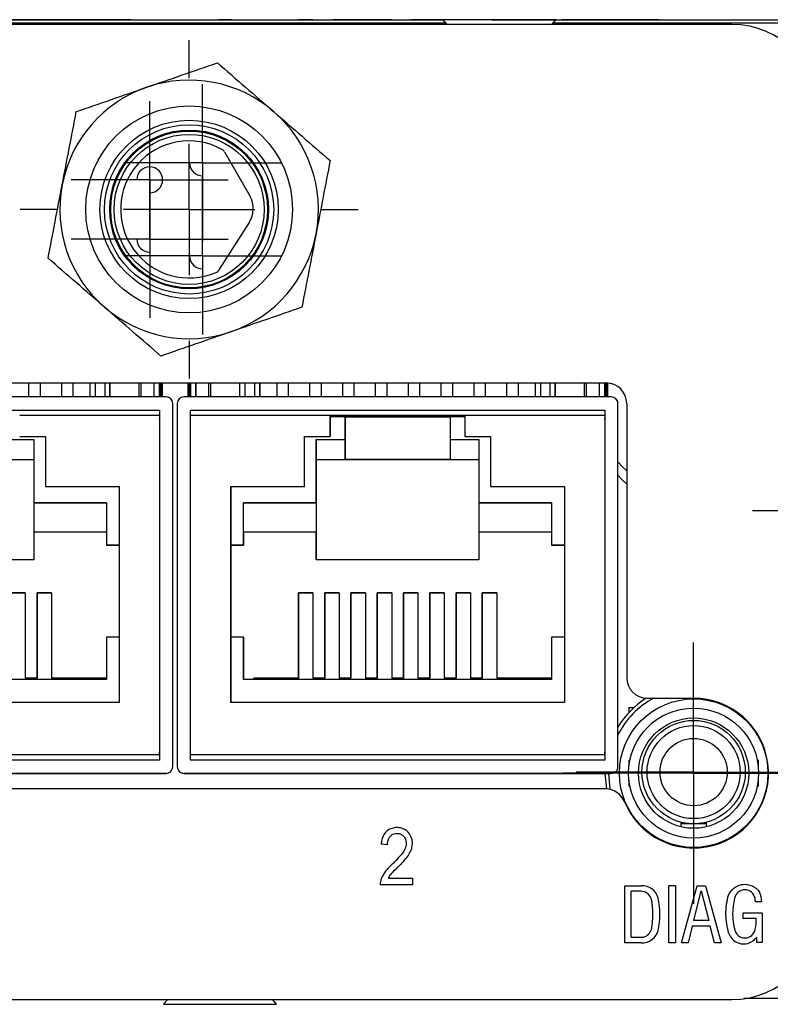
# Model space of a CAD drawing. Header units: inches. Extents: x 2.9 to 19.9, y 2.5 to 15.1.
# Tile 6 of 11: x 7.7 to 8.9, y 13.6 to 15.1. Entities that reach past the tile are written whole.
import ezdxf

# ---------------------------------------------------------------- set-up
doc = ezdxf.new("R2010")
doc.units = ezdxf.units.IN
doc.header["$LTSCALE"] = 2
doc.header["$MEASUREMENT"] = 0
doc.layers.add('1', color=7, linetype='Continuous')

# ---------------------------------------------------------------- blocks, each defined once
blk = doc.blocks.new('SW_CENTERMARKSYMBOL_6')
at = {"layer": '1', "color": 0}
for p, q in [((0, 0.1), (0, 0.1197)), ((0, 0), (0, 0.1)), ((-0.1, 0), (-0.1197, 0)), ((0, 0), (-0.1, 0)), ((0, 0), (0, -0.1)), ((0, 0), (0.1, 0)), ((0.1, 0), (0.1197, 0)), ((0, -0.1), (0, -0.1197))]:
    blk.add_line(p, q, dxfattribs=at)
blk = doc.blocks.new('SW_CENTERMARKSYMBOL_7')
at = {"layer": '1', "color": 0}
for p, q in [((0, 0.1), (0, 0.1197)), ((0, 0), (0, 0.1)), ((-0.1, 0), (-0.1197, 0)), ((0, 0), (-0.1, 0)), ((0, 0), (0, -0.1)), ((0, 0), (0.1, 0)), ((0.1, 0), (0.1197, 0)), ((0, -0.1), (0, -0.1197))]:
    blk.add_line(p, q, dxfattribs=at)
blk = doc.blocks.new('SW_CENTERMARKSYMBOL_8')
at = {"layer": '1', "color": 0}
for p, q in [((0, 0.1), (0, 0.1197)), ((0, 0), (0, 0.1)), ((-0.1, 0), (-0.1197, 0)), ((0, 0), (-0.1, 0)), ((0, 0), (0, -0.1)), ((0, 0), (0.1, 0)), ((0.1, 0), (0.1197, 0)), ((0, -0.1), (0, -0.1197))]:
    blk.add_line(p, q, dxfattribs=at)
blk = doc.blocks.new('SW_CENTERMARKSYMBOL_9')
at = {"layer": '1', "color": 0}
for p, q in [((0, 0.1), (0, 0.1197)), ((0, 0), (0, 0.1)), ((-0.1, 0), (-0.1197, 0)), ((0, 0), (-0.1, 0)), ((0, 0), (0, -0.1)), ((0, 0), (0.1, 0)), ((0.1, 0), (0.1197, 0)), ((0, -0.1), (0, -0.1197))]:
    blk.add_line(p, q, dxfattribs=at)
blk = doc.blocks.new('SW_CENTERMARKSYMBOL_10')
at = {"layer": '1', "color": 0}
for p, q in [((0, 0.2), (0, 0.2575)), ((0, 0), (0, 0.1)), ((-0.2, 0), (-0.2575, 0)), ((0, 0), (-0.1, 0)), ((0, 0), (0, -0.1)), ((0, 0), (0.1, 0)), ((0.2, 0), (0.2575, 0)), ((0, -0.2), (0, -0.2575))]:
    blk.add_line(p, q, dxfattribs=at)
blk = doc.blocks.new('SW_CENTERMARKSYMBOL_11')
at = {"layer": '1', "color": 0}
for p, q in [((0, 0.1), (0, 0.1787)), ((0, 0), (0, 0.1)), ((-0.1, 0), (-0.1787, 0)), ((0, 0), (-0.1, 0)), ((0, 0), (0, -0.1)), ((0, 0), (0.1, 0)), ((0.1, 0), (0.1787, 0)), ((0, -0.1), (0, -0.1787))]:
    blk.add_line(p, q, dxfattribs=at)
blk = doc.blocks.new('SW_CENTERMARKSYMBOL_14')
at = {"layer": '1', "color": 0}
for p, q in [((0, 0.2), (0, 0.61)), ((0, 0), (0, 0.1)), ((-0.2, 0), (-0.61, 0)), ((0, 0), (-0.1, 0)), ((0, 0), (0, -0.1)), ((0, 0), (0.1, 0)), ((0.2, 0), (0.61, 0)), ((0, -0.2), (0, -0.61))]:
    blk.add_line(p, q, dxfattribs=at)
blk = doc.blocks.new('SW_CENTERMARKSYMBOL_19')
at = {"layer": '1', "color": 0}
for p, q in [((0, 0.1), (0, 0.199)), ((0, 0), (0, 0.1)), ((-0.1, 0), (-0.199, 0)), ((0, 0), (-0.1, 0)), ((0, 0), (0, -0.1)), ((0, 0), (0.1, 0)), ((0.1, 0), (0.199, 0)), ((0, -0.1), (0, -0.199))]:
    blk.add_line(p, q, dxfattribs=at)

msp = doc.modelspace()

# ---------------------------------------------------------------- linework, layer by layer
at = {"color": 7, "linetype": 'Continuous', "lineweight": 25}
for p, q in [((7.6209, 15.0836), (8.3944, 15.0836)), ((7.7558, 15.084), (7.7346, 15.084)), ((7.7558, 15.0836), (7.7558, 15.084)), ((7.777, 15.084), (7.7558, 15.084)), ((7.777, 15.084), (7.777, 15.0836)), ((7.9193, 15.084), (7.777, 15.084)), ((7.9193, 15.0836), (7.9193, 15.084)), ((7.9204, 15.084), (7.9204, 15.0836)), ((8.0527, 15.0836), (8.0527, 15.084)), ((8.0728, 15.084), (8.0527, 15.084)), ((8.0728, 15.084), (8.0728, 15.0836)), ((8.0728, 15.084), (8.1228, 15.084)), ((8.1228, 15.084), (8.1228, 15.0836)), ((8.1228, 15.084), (8.1432, 15.084)), ((8.1432, 15.084), (8.1432, 15.0836)), ((8.196, 15.084), (8.174, 15.084)), ((8.174, 15.084), (8.174, 15.0836)), ((8.196, 15.0836), (8.196, 15.084)), ((8.2468, 15.084), (8.2266, 15.084)), ((8.2266, 15.084), (8.2266, 15.0836)), ((8.2468, 15.084), (8.2468, 15.0836)), ((8.2967, 15.084), (8.2468, 15.084)), ((8.2967, 15.084), (8.2967, 15.0836)), ((8.3171, 15.084), (8.2967, 15.084)), ((8.3171, 15.084), (8.3171, 15.0836)), ((8.3458, 15.084), (8.3458, 15.0836)), ((8.3471, 15.084), (8.3458, 15.084)), ((8.3471, 15.084), (8.3471, 15.0836)), ((8.377, 15.084), (8.3471, 15.084)), ((8.377, 15.0836), (8.377, 15.084)), ((8.4398, 15.084), (8.377, 15.084)), ((8.3941, 15.084), (8.4004, 15.0766)), ((8.4801, 15.084), (8.3941, 15.084)), ((8.4398, 15.084), (8.4398, 15.084)), ((8.4688, 15.084), (8.4688, 15.084)), ((8.4688, 15.084), (8.5135, 15.084)), ((8.5661, 15.084), (8.4801, 15.084)), ((8.5135, 15.084), (8.5135, 15.084)), ((8.5135, 15.084), (8.5362, 15.084)), ((8.5362, 15.084), (8.5362, 15.084)), ((8.5362, 15.084), (8.5756, 15.084)), ((8.5599, 15.0766), (8.5661, 15.084)), ((8.5658, 15.0836), (9.5497, 15.0836)), ((8.5756, 15.084), (8.5756, 15.0836)), ((8.597, 15.084), (8.5756, 15.084)), ((8.597, 15.084), (8.597, 15.0836)), ((8.6188, 15.084), (8.597, 15.084)), ((8.6188, 15.084), (8.6188, 15.0836)), ((8.6374, 15.084), (8.6188, 15.084)), ((8.6374, 15.084), (8.6374, 15.0836)), ((8.661, 15.084), (8.6374, 15.084)), ((8.661, 15.084), (8.661, 15.0836)), ((8.6796, 15.084), (8.661, 15.084)), ((8.6796, 15.0836), (8.6796, 15.084)), ((8.7014, 15.084), (8.6796, 15.084)), ((8.7014, 15.084), (8.7014, 15.0836)), ((8.7228, 15.084), (8.7014, 15.084)), ((8.7228, 15.084), (8.7228, 15.0836)), ((8.8538, 15.0836), (8.8538, 15.084)), ((8.8538, 15.084), (8.9411, 15.084)), ((8.8345, 15.0766), (7.1809, 15.0766)), ((8.3987, 15.0786), (7.6167, 15.0786)), ((9.9777, 15.0786), (8.5615, 15.0786)), ((8.0616, 14.8829), (8.1001, 14.8158)), ((8.0992, 14.775), (8.0532, 14.703)), ((7.3224, 14.531), (8.643, 14.531)), ((7.7632, 14.531), (7.7632, 14.5096)), ((7.7812, 14.5096), (7.7812, 14.531)), ((7.7812, 14.5096), (7.7812, 14.531)), ((7.8132, 14.531), (7.8132, 14.5096)), ((7.8312, 14.5096), (7.8312, 14.531)), ((7.8312, 14.5096), (7.8312, 14.531)), ((7.8572, 14.5096), (7.8572, 14.531)), ((7.8872, 14.531), (7.8872, 14.5096)), ((7.8872, 14.5096), (7.8872, 14.531)), ((7.9349, 14.5096), (7.9349, 14.531)), ((7.9547, 14.5096), (7.9547, 14.531)), ((7.9627, 14.531), (7.9627, 14.5096)), ((7.9627, 14.5096), (7.9627, 14.531)), ((7.9667, 14.5096), (7.9667, 14.531)), ((7.9667, 14.531), (7.9667, 14.5096)), ((8.0057, 14.531), (8.0057, 14.5096)), ((8.0097, 14.5096), (8.0097, 14.531)), ((8.0097, 14.531), (8.0097, 14.5096)), ((8.0177, 14.5096), (8.0177, 14.531)), ((8.0177, 14.531), (8.0177, 14.5096)), ((8.0374, 14.531), (8.0374, 14.5096)), ((8.0852, 14.5096), (8.0852, 14.531)), ((8.1152, 14.5096), (8.1152, 14.531)), ((8.1152, 14.531), (8.1152, 14.5096)), ((8.1412, 14.531), (8.1412, 14.5096)), ((8.1592, 14.5096), (8.1592, 14.531)), ((8.1592, 14.5096), (8.1592, 14.531)), ((8.1912, 14.531), (8.1912, 14.5096)), ((8.2092, 14.5096), (8.2092, 14.531)), ((8.2092, 14.5096), (8.2092, 14.531)), ((8.2412, 14.531), (8.2412, 14.5096)), ((8.2592, 14.5096), (8.2592, 14.531)), ((8.2592, 14.5096), (8.2592, 14.531)), ((8.2912, 14.531), (8.2912, 14.5096)), ((8.3092, 14.5096), (8.3092, 14.531)), ((8.3092, 14.5096), (8.3092, 14.531)), ((8.3412, 14.531), (8.3412, 14.5096)), ((8.3592, 14.5096), (8.3592, 14.531)), ((8.3592, 14.5096), (8.3592, 14.531)), ((8.3912, 14.531), (8.3912, 14.5096)), ((8.4092, 14.5096), (8.4092, 14.531)), ((8.4092, 14.5096), (8.4092, 14.531)), ((8.4412, 14.531), (8.4412, 14.5096)), ((8.4592, 14.5096), (8.4592, 14.531)), ((8.4592, 14.5096), (8.4592, 14.531)), ((8.4912, 14.531), (8.4912, 14.5096)), ((8.5092, 14.5096), (8.5092, 14.531)), ((8.5092, 14.5096), (8.5092, 14.531)), ((8.5352, 14.5096), (8.5352, 14.531)), ((8.5652, 14.531), (8.5652, 14.5096)), ((8.5652, 14.5096), (8.5652, 14.531)), ((8.6129, 14.5096), (8.6129, 14.531)), ((8.6327, 14.5096), (8.6327, 14.531)), ((8.6407, 14.531), (8.6407, 14.5096)), ((8.6407, 14.5096), (8.6407, 14.531)), ((8.6447, 14.5096), (8.6447, 14.5309)), ((8.6447, 14.5309), (8.6447, 14.5096)), ((7.9727, 14.5096), (7.3217, 14.5096)), ((7.9827, 13.9466), (7.9827, 14.4996)), ((7.9827, 14.4996), (7.9827, 14.4996)), ((7.9827, 13.9466), (7.9827, 14.4996)), ((7.9897, 14.4996), (7.9897, 13.9466)), ((8.6507, 14.5096), (7.9997, 14.5096)), ((8.6607, 13.9466), (8.6607, 14.4996)), ((8.6607, 14.4996), (8.6607, 14.4996)), ((8.6607, 13.9898), (8.6607, 14.4996)), ((8.6742, 14.4997), (8.6742, 14.0821)), ((7.3317, 14.4896), (7.9627, 14.4896)), ((7.3317, 14.4896), (7.9627, 14.4896)), ((7.9627, 14.4816), (7.7497, 14.4816)), ((7.9627, 14.4896), (7.9627, 13.9566)), ((7.9627, 14.4816), (7.9627, 13.9646)), ((8.0097, 14.4896), (8.6407, 14.4896)), ((8.0097, 13.9566), (8.0097, 14.4896)), ((8.0097, 14.4896), (8.0097, 14.4896)), ((8.0097, 14.4896), (8.6407, 14.4896)), ((8.0097, 13.9646), (8.0097, 14.4816)), ((8.2227, 14.4816), (8.0097, 14.4816)), ((8.2227, 14.4496), (8.2227, 14.4816)), ((8.2227, 14.4816), (8.4277, 14.4816)), ((8.2227, 14.4816), (8.2227, 14.4816)), ((8.4277, 14.4816), (8.2227, 14.4816)), ((8.2267, 14.4796), (8.2269, 14.4816)), ((8.2434, 14.4816), (8.2437, 14.4796)), ((8.2437, 14.4796), (8.2434, 14.4816)), ((8.2592, 14.4796), (8.2592, 14.4816)), ((8.2592, 14.4796), (8.2592, 14.4816)), ((8.2912, 14.4816), (8.2912, 14.4796)), ((8.3092, 14.4796), (8.3092, 14.4816)), ((8.3092, 14.4796), (8.3092, 14.4816)), ((8.3412, 14.4816), (8.3412, 14.4796)), ((8.3592, 14.4796), (8.3592, 14.4816)), ((8.3592, 14.4796), (8.3592, 14.4816)), ((8.3912, 14.4816), (8.3912, 14.4796)), ((8.4067, 14.4796), (8.4069, 14.4816)), ((8.4234, 14.4816), (8.4237, 14.4796)), ((8.4237, 14.4796), (8.4234, 14.4816)), ((8.4277, 14.4816), (8.4277, 14.4496)), ((8.6407, 14.4816), (8.4277, 14.4816)), ((8.6407, 14.4896), (8.6407, 13.9566)), ((8.6407, 14.4816), (8.6407, 13.9646)), ((7.9627, 14.4751), (7.9627, 14.4776)), ((8.2452, 14.4796), (8.2227, 14.4796)), ((8.2227, 14.4776), (8.2227, 14.4496)), ((8.2452, 14.4446), (8.2452, 14.4796)), ((8.2452, 14.4796), (8.2452, 14.4146)), ((8.2452, 14.4796), (8.2452, 14.4796)), ((8.2452, 14.4796), (8.4052, 14.4796)), ((8.4052, 14.4796), (8.4052, 14.4446)), ((8.4277, 14.4796), (8.4052, 14.4796)), ((8.6407, 14.4751), (8.6407, 14.4776)), ((7.7272, 14.4446), (7.7712, 14.4446)), ((7.7497, 14.4496), (7.7889, 14.4496)), ((7.7497, 14.4496), (7.7889, 14.4496)), ((7.7497, 14.4496), (7.7497, 14.4496)), ((7.7712, 14.4446), (7.7712, 14.3486)), ((7.7889, 14.4496), (7.7889, 14.3735)), ((8.1834, 14.4496), (8.2227, 14.4496)), ((8.1834, 14.3735), (8.1834, 14.4496)), ((8.1834, 14.4496), (8.2227, 14.4496)), ((8.1834, 14.4496), (8.1834, 14.4496)), ((8.1834, 14.3735), (8.1834, 14.4496)), ((8.2012, 14.3486), (8.2012, 14.4446)), ((8.2012, 14.4446), (8.2452, 14.4446)), ((8.2227, 14.4496), (8.2227, 14.4496)), ((8.4052, 14.4446), (8.4492, 14.4446)), ((8.4277, 14.4496), (8.4669, 14.4496)), ((8.4277, 14.4496), (8.4669, 14.4496)), ((8.4277, 14.4496), (8.4277, 14.4496)), ((8.4492, 14.4446), (8.4492, 14.3486)), ((8.4669, 14.4496), (8.4669, 14.3735)), ((7.7272, 14.4146), (7.7712, 14.4146)), ((7.7272, 14.4146), (7.7712, 14.4146)), ((8.2012, 14.4146), (8.2012, 14.4146)), ((8.2012, 14.4146), (8.2012, 14.2616)), ((8.2012, 14.4146), (8.2452, 14.4146)), ((8.2012, 14.4146), (8.2452, 14.4146)), ((8.2452, 14.4146), (8.2452, 14.4146)), ((8.2452, 14.4146), (8.4052, 14.4146)), ((8.4052, 14.4146), (8.2452, 14.4146)), ((8.4052, 14.4146), (8.4492, 14.4146)), ((8.4052, 14.4146), (8.4492, 14.4146)), ((8.4052, 14.4146), (8.4052, 14.4146)), ((7.7889, 14.3735), (7.9012, 14.3735)), ((7.7889, 14.3735), (7.7889, 14.3735)), ((7.7889, 14.3735), (7.9012, 14.3735)), ((7.9012, 14.3735), (7.9012, 14.0446)), ((8.0712, 14.3735), (8.1834, 14.3735)), ((8.0712, 14.0446), (8.0712, 14.3735)), ((8.0712, 14.3735), (8.0712, 14.3735)), ((8.0712, 14.3735), (8.1834, 14.3735)), ((8.0712, 14.3735), (8.0712, 14.0446)), ((8.1834, 14.3735), (8.1834, 14.3735)), ((8.4669, 14.3735), (8.5792, 14.3735)), ((8.4669, 14.3735), (8.4669, 14.3735)), ((8.4669, 14.3735), (8.5792, 14.3735)), ((8.5792, 14.3735), (8.5792, 14.0446)), ((7.7712, 14.3486), (7.8817, 14.3486)), ((7.8817, 14.3486), (7.7712, 14.3486)), ((7.7712, 14.3486), (7.7712, 14.3486)), ((7.7712, 14.3486), (7.7712, 14.3036)), ((7.8817, 14.3486), (7.8817, 14.2841)), ((8.0907, 14.3486), (8.2012, 14.3486)), ((8.0907, 14.2841), (8.0907, 14.3486)), ((8.2012, 14.3486), (8.0907, 14.3486)), ((8.0907, 14.3486), (8.0907, 14.3486)), ((8.0907, 14.3036), (8.0907, 14.3486)), ((8.2012, 14.3486), (8.2012, 14.3486)), ((8.2012, 14.3486), (8.2012, 14.3036)), ((8.4492, 14.3486), (8.5597, 14.3486)), ((8.5597, 14.3486), (8.4492, 14.3486)), ((8.4492, 14.3486), (8.4492, 14.3486)), ((8.4492, 14.3486), (8.4492, 14.3036)), ((8.5597, 14.3486), (8.5597, 14.2841)), ((7.8817, 14.3036), (7.7712, 14.3036)), ((7.8817, 14.3036), (7.7712, 14.3036)), ((7.7712, 14.3036), (7.7712, 14.3036)), ((7.7712, 14.3036), (7.7712, 14.2616)), ((8.0907, 14.3036), (8.0907, 14.3036)), ((8.0907, 14.3036), (8.0907, 14.2841)), ((8.2012, 14.3036), (8.0907, 14.3036)), ((8.2012, 14.3036), (8.0907, 14.3036)), ((8.2012, 14.2616), (8.2012, 14.3036)), ((8.2012, 14.3036), (8.2012, 14.3036)), ((8.5597, 14.3036), (8.4492, 14.3036)), ((8.5597, 14.3036), (8.4492, 14.3036)), ((8.4492, 14.3036), (8.4492, 14.3036)), ((8.4492, 14.3036), (8.4492, 14.2616)), ((7.8817, 14.2841), (7.9012, 14.2841)), ((7.9012, 14.2841), (7.8817, 14.2841)), ((7.8817, 14.2841), (7.8817, 14.2841)), ((8.0712, 14.2841), (8.0907, 14.2841)), ((8.0907, 14.2841), (8.0712, 14.2841)), ((8.0907, 14.2841), (8.0907, 14.2841)), ((8.5597, 14.2841), (8.5792, 14.2841)), ((8.5792, 14.2841), (8.5597, 14.2841)), ((8.5597, 14.2841), (8.5597, 14.2841)), ((7.7712, 14.2616), (7.5232, 14.2616)), ((8.4492, 14.2616), (8.2012, 14.2616)), ((7.7362, 14.2116), (7.7582, 14.2116)), ((7.7582, 14.2116), (7.7362, 14.2116)), ((7.7582, 14.2116), (7.7582, 14.0816)), ((7.7762, 14.2116), (7.7982, 14.2116)), ((7.7762, 14.0816), (7.7762, 14.2116)), ((7.7762, 14.2116), (7.7762, 14.2116)), ((7.7982, 14.2116), (7.7762, 14.2116)), ((7.7762, 14.2116), (7.7762, 14.0816)), ((7.7982, 14.2116), (7.7982, 14.0816)), ((8.1742, 14.2116), (8.1962, 14.2116)), ((8.1742, 14.0816), (8.1742, 14.2116)), ((8.1742, 14.2116), (8.1742, 14.2116)), ((8.1962, 14.2116), (8.1742, 14.2116)), ((8.1742, 14.2116), (8.1742, 14.0816)), ((8.1962, 14.2116), (8.1962, 14.0816)), ((8.2142, 14.2116), (8.2362, 14.2116)), ((8.2142, 14.0816), (8.2142, 14.2116)), ((8.2142, 14.2116), (8.2142, 14.2116)), ((8.2362, 14.2116), (8.2142, 14.2116)), ((8.2142, 14.2116), (8.2142, 14.0816)), ((8.2362, 14.2116), (8.2362, 14.0816)), ((8.2542, 14.2116), (8.2762, 14.2116)), ((8.2542, 14.0816), (8.2542, 14.2116)), ((8.2542, 14.2116), (8.2542, 14.2116)), ((8.2762, 14.2116), (8.2542, 14.2116)), ((8.2542, 14.2116), (8.2542, 14.0816)), ((8.2762, 14.2116), (8.2762, 14.0816)), ((8.2942, 14.2116), (8.3162, 14.2116)), ((8.2942, 14.0816), (8.2942, 14.2116)), ((8.2942, 14.2116), (8.2942, 14.2116)), ((8.3162, 14.2116), (8.2942, 14.2116)), ((8.2942, 14.2116), (8.2942, 14.0816)), ((8.3162, 14.2116), (8.3162, 14.0816)), ((8.3342, 14.2116), (8.3562, 14.2116)), ((8.3342, 14.0816), (8.3342, 14.2116)), ((8.3342, 14.2116), (8.3342, 14.2116)), ((8.3562, 14.2116), (8.3342, 14.2116)), ((8.3342, 14.2116), (8.3342, 14.0816)), ((8.3562, 14.2116), (8.3562, 14.0816)), ((8.3742, 14.2116), (8.3962, 14.2116)), ((8.3742, 14.0816), (8.3742, 14.2116)), ((8.3742, 14.2116), (8.3742, 14.2116)), ((8.3962, 14.2116), (8.3742, 14.2116)), ((8.3742, 14.2116), (8.3742, 14.0816)), ((8.3962, 14.2116), (8.3962, 14.0816)), ((8.4142, 14.2116), (8.4362, 14.2116)), ((8.4142, 14.0816), (8.4142, 14.2116)), ((8.4142, 14.2116), (8.4142, 14.2116)), ((8.4362, 14.2116), (8.4142, 14.2116)), ((8.4142, 14.2116), (8.4142, 14.0816)), ((8.4362, 14.2116), (8.4362, 14.0816)), ((8.4542, 14.2116), (8.4762, 14.2116)), ((8.4542, 14.0816), (8.4542, 14.2116)), ((8.4542, 14.2116), (8.4542, 14.2116)), ((8.4762, 14.2116), (8.4542, 14.2116)), ((8.4542, 14.2116), (8.4542, 14.0816)), ((8.4762, 14.2116), (8.4762, 14.0816)), ((7.8817, 14.1441), (7.8817, 14.0796)), ((7.9012, 14.1441), (7.8817, 14.1441)), ((8.0907, 14.1441), (8.0712, 14.1441)), ((8.0907, 14.0796), (8.0907, 14.1441)), ((8.0907, 14.1441), (8.0907, 14.1441)), ((8.0907, 14.1441), (8.0907, 14.0796)), ((8.5597, 14.1441), (8.5597, 14.0796)), ((8.5792, 14.1441), (8.5597, 14.1441)), ((7.8817, 14.0796), (7.4127, 14.0796)), ((7.7582, 14.0816), (7.7762, 14.0816)), ((7.7762, 14.0816), (7.7582, 14.0816)), ((7.7582, 14.0816), (7.7582, 14.0816)), ((7.7762, 14.0816), (7.7762, 14.0816)), ((7.8817, 14.0816), (7.7982, 14.0816)), ((7.7982, 14.0816), (7.7982, 14.0816)), ((7.7982, 14.0816), (7.8817, 14.0816)), ((8.5597, 14.0796), (8.0907, 14.0796)), ((8.1062, 14.0796), (8.1062, 14.0816)), ((8.1062, 14.0816), (8.1062, 14.0816)), ((8.1062, 14.0816), (8.1062, 14.0796)), ((8.1062, 14.0816), (8.1742, 14.0816)), ((8.1742, 14.0816), (8.1062, 14.0816)), ((8.1742, 14.0816), (8.1742, 14.0816)), ((8.1962, 14.0816), (8.2142, 14.0816)), ((8.2142, 14.0816), (8.1962, 14.0816)), ((8.1962, 14.0816), (8.1962, 14.0816)), ((8.2142, 14.0816), (8.2142, 14.0816)), ((8.2362, 14.0816), (8.2542, 14.0816)), ((8.2542, 14.0816), (8.2362, 14.0816)), ((8.2362, 14.0816), (8.2362, 14.0816)), ((8.2542, 14.0816), (8.2542, 14.0816)), ((8.2762, 14.0816), (8.2942, 14.0816)), ((8.2942, 14.0816), (8.2762, 14.0816)), ((8.2762, 14.0816), (8.2762, 14.0816)), ((8.2942, 14.0816), (8.2942, 14.0816)), ((8.3162, 14.0816), (8.3342, 14.0816)), ((8.3342, 14.0816), (8.3162, 14.0816)), ((8.3162, 14.0816), (8.3162, 14.0816)), ((8.3342, 14.0816), (8.3342, 14.0816)), ((8.3562, 14.0816), (8.3742, 14.0816)), ((8.3742, 14.0816), (8.3562, 14.0816)), ((8.3562, 14.0816), (8.3562, 14.0816)), ((8.3742, 14.0816), (8.3742, 14.0816)), ((8.3962, 14.0816), (8.4142, 14.0816)), ((8.4142, 14.0816), (8.3962, 14.0816)), ((8.3962, 14.0816), (8.3962, 14.0816)), ((8.4142, 14.0816), (8.4142, 14.0816)), ((8.4362, 14.0816), (8.4542, 14.0816)), ((8.4542, 14.0816), (8.4362, 14.0816)), ((8.4362, 14.0816), (8.4362, 14.0816)), ((8.4542, 14.0816), (8.4542, 14.0816)), ((8.5597, 14.0816), (8.4762, 14.0816)), ((8.4762, 14.0816), (8.4762, 14.0816)), ((8.4762, 14.0816), (8.5597, 14.0816)), ((8.7055, 14.0509), (8.7761, 14.0509)), ((7.9012, 14.0446), (7.3932, 14.0446)), ((8.5792, 14.0446), (8.0712, 14.0446)), ((8.6776, 14.0369), (8.6776, 14.0292)), ((8.6776, 14.0369), (8.6855, 14.0369)), ((7.9627, 13.9646), (7.3317, 13.9646)), ((7.9627, 13.9566), (7.3317, 13.9566)), ((7.9627, 13.9646), (7.9627, 13.9686)), ((8.6407, 13.9646), (8.0097, 13.9646)), ((8.6407, 13.9566), (8.0097, 13.9566)), ((8.6407, 13.9646), (8.6407, 13.9686)), ((8.6776, 13.9568), (8.6776, 13.9473)), ((8.8745, 13.957), (8.8745, 13.9477)), ((7.9827, 13.9466), (7.9827, 13.9466)), ((7.9727, 13.9366), (7.3217, 13.9366)), ((7.3217, 13.9366), (7.9727, 13.9366)), ((7.9727, 13.9366), (7.9727, 13.9366)), ((8.6507, 13.9366), (7.9997, 13.9366)), ((7.9997, 13.9366), (7.9997, 13.9366)), ((7.9997, 13.9366), (8.6491, 13.9366)), ((8.6411, 13.9366), (8.6432, 13.9129)), ((8.6776, 13.9264), (8.6776, 13.9169)), ((8.8745, 13.926), (8.8745, 13.9167)), ((8.6417, 13.913), (7.3051, 13.913)), ((8.7564, 13.8623), (8.7564, 13.8598)), ((8.7958, 13.8598), (8.7564, 13.8598)), ((8.7564, 13.8598), (8.7564, 13.8552)), ((8.7958, 13.8598), (8.7958, 13.8623)), ((8.7958, 13.8552), (8.7958, 13.8598)), ((8.3098, 13.8278), (8.3004, 13.8289)), ((8.3114, 13.7772), (8.3478, 13.7772)), ((8.3478, 13.7772), (8.3478, 13.767)), ((8.3478, 13.767), (8.2987, 13.767)), ((8.6712, 13.6786), (8.6712, 13.7654)), ((8.6712, 13.7654), (8.6966, 13.7654)), ((8.7382, 13.6786), (8.7382, 13.7658)), ((8.7382, 13.7658), (8.7485, 13.7658)), ((8.7485, 13.7658), (8.7485, 13.6786)), ((8.7578, 13.6786), (8.7815, 13.7653)), ((8.7815, 13.7653), (8.7941, 13.7653)), ((8.7941, 13.7653), (8.8181, 13.6786)), ((8.681, 13.6871), (8.681, 13.757)), ((8.7763, 13.7127), (8.7877, 13.7576)), ((8.7877, 13.7576), (8.799, 13.7127)), ((8.8798, 13.7408), (8.8702, 13.7408)), ((8.8516, 13.7154), (8.8516, 13.7241)), ((8.8516, 13.7241), (8.8807, 13.7241)), ((8.8807, 13.7241), (8.8807, 13.6789)), ((8.774, 13.704), (8.7677, 13.6786)), ((8.8012, 13.704), (8.774, 13.704)), ((8.799, 13.7127), (8.7763, 13.7127)), ((8.8079, 13.6786), (8.8012, 13.704)), ((8.8714, 13.7154), (8.8516, 13.7154)), ((8.8722, 13.6789), (8.8722, 13.6874)), ((8.6966, 13.6786), (8.6712, 13.6786)), ((8.7485, 13.6786), (8.7382, 13.6786)), ((8.7677, 13.6786), (8.7578, 13.6786)), ((8.8181, 13.6786), (8.8079, 13.6786)), ((8.8807, 13.6789), (8.8722, 13.6789)), ((7.1809, 13.5923), (8.8345, 13.5923)), ((7.9752, 13.5923), (7.9689, 13.585)), ((7.9689, 13.585), (8.1409, 13.585)), ((8.1409, 13.585), (8.1347, 13.5923)), ((9.9777, 13.5936), (8.8526, 13.5936))]:
    msp.add_line(p, q, dxfattribs=at)
at = {"color": 8, "linetype": 'Continuous', "lineweight": 25}
for p, q in [((7.8647, 14.531), (7.8647, 14.5096)), ((7.8796, 14.5096), (7.8796, 14.531)), ((7.9317, 14.5096), (7.9317, 14.531)), ((7.9642, 14.531), (7.9642, 14.5096)), ((7.9652, 14.5096), (7.9652, 14.531)), ((8.0072, 14.5096), (8.0072, 14.531)), ((8.0082, 14.5096), (8.0082, 14.531)), ((8.0406, 14.5096), (8.0406, 14.531)), ((8.0927, 14.531), (8.0927, 14.5096)), ((8.1076, 14.5096), (8.1076, 14.531)), ((8.5427, 14.531), (8.5427, 14.5096)), ((8.5576, 14.5096), (8.5576, 14.531)), ((8.6097, 14.5096), (8.6097, 14.531)), ((8.6422, 14.531), (8.6422, 14.5096)), ((8.6432, 14.5096), (8.6432, 14.531)), ((8.6607, 13.9466), (8.6607, 13.9466)), ((8.6507, 13.9366), (8.6507, 13.9366))]:
    msp.add_line(p, q, dxfattribs=at)
at = {"color": 7, "linetype": 'Continuous', "lineweight": 25, "flags": 128}
for points in [[(8.2227, 14.4816), (8.2227, 14.4815), (8.2227, 14.4813), (8.2227, 14.4809), (8.2227, 14.4804), (8.2227, 14.4798), (8.2227, 14.4791), (8.2227, 14.4784), (8.2227, 14.4776)], [(8.2012, 14.4446), (8.2012, 14.4387), (8.2012, 14.4331), (8.2012, 14.4279), (8.2012, 14.4234), (8.2012, 14.4196), (8.2012, 14.4169), (8.2012, 14.4152), (8.2012, 14.4146)], [(8.2452, 14.4146), (8.2452, 14.4152), (8.2452, 14.4169), (8.2452, 14.4196), (8.2452, 14.4234), (8.2452, 14.4279), (8.2452, 14.4331), (8.2452, 14.4387), (8.2452, 14.4446)], [(8.4052, 14.4446), (8.4052, 14.4387), (8.4052, 14.4331), (8.4052, 14.4279), (8.4052, 14.4234), (8.4052, 14.4196), (8.4052, 14.4169), (8.4052, 14.4152), (8.4052, 14.4146)], [(8.6607, 14.4109), (8.6683, 14.4029), (8.6742, 14.3972)], [(8.6607, 14.3905), (8.6664, 14.3844), (8.6742, 14.3768)]]:
    msp.add_lwpolyline(points, dxfattribs=at)
at = {"color": 8, "linetype": 'Continuous', "lineweight": 25, "flags": 128}
msp.add_lwpolyline([(8.6492, 13.9121), (8.6491, 13.9124), (8.6468, 13.9366)], dxfattribs=at)
at = {"color": 7, "linetype": 'Continuous', "lineweight": 25}
for centre, radius in [((8.0077, 14.7951), 0.1575), ((8.0077, 14.7951), 0.1358), ((8.0077, 14.7951), 0.1288), ((8.0077, 14.7951), 0.1194), ((8.0077, 14.7951), 0.1142), ((8.7761, 13.9369), 0.1131), ((8.7761, 13.9369), 0.099), ((8.7761, 13.9369), 0.084), ((8.7761, 13.9385), 0.0787), ((8.7761, 13.9385), 0.0709), ((8.7761, 13.9385), 0.0512)]:
    msp.add_circle(centre, radius, dxfattribs=at)
for centre, radius, start, end in [((8.8345, 14.9427), 0.1339, 0, 90), ((8.0077, 14.7951), 0.1969, 49.0837, 109.0837), ((8.0077, 14.7951), 0.1969, 109.0837, 169.0837), ((8.0077, 14.7951), 0.1969, 349.0837, 49.0837), ((8.0077, 14.7951), 0.1043, 61.3114, 293.2047), ((8.0531, 14.878), 0.00984, 29.8778, 61.3114), ((7.9477, 14.8402), 0.0197, 270, 180), ((8.0282, 14.8659), 0.0197, 180, 270), ((8.0077, 14.7951), 0.1969, 169.0837, 229.0837), ((8.066, 14.7962), 0.0394, 327.4538, 29.8778), ((8.0077, 14.7951), 0.1969, 289.0837, 349.0837), ((7.9477, 14.7499), 0.0197, 180, 270), ((8.0282, 14.7243), 0.0197, 180, 270), ((8.0449, 14.7082), 0.00984, 293.2047, 327.4538), ((8.0077, 14.7951), 0.1969, 229.0837, 289.0837), ((8.643, 14.4997), 0.0312, 0, 90), ((7.9727, 14.4996), 0.01, 359.9977, 90), ((7.9727, 14.4996), 0.01, 0.0023, 90.0001), ((7.9997, 14.4996), 0.01, 89.9999, 179.9977), ((8.6507, 14.4996), 0.01, 359.9977, 90), ((8.6507, 14.4996), 0.01, 0.0023, 90.0001), ((8.7055, 14.0821), 0.0312, 180, 270), ((8.7761, 13.9369), 0.135, 122.3535, 148.7575), ((8.7761, 13.9369), 0.114, 202.3082, 90), ((7.9727, 13.9466), 0.01, 270.0001, 0.0023), ((7.9727, 13.9466), 0.01, 270, 0.0023), ((7.9997, 13.9466), 0.01, 179.9977, 270), ((8.6507, 13.9466), 0.01, 270.0001, 0.0023), ((8.6417, 13.8817), 0.0312, 22.3082, 90), ((8.6978, 13.7405), 0.025, 14.1945, 92.7321), ((8.609, 13.722), 0.1157, 347.7502, 12.2498), ((8.931, 13.7227), 0.0956, 165.6029, 194.8476), ((8.854, 13.7435), 0.0158, 9.5532, 169.0816), ((8.7622, 13.7314), 0.1084, 4.9792, 7.7827), ((8.8382, 13.7392), 0.0417, 2.2064, 23.2928), ((8.6006, 13.722), 0.1135, 348.2359, 11.7641), ((8.8345, 13.7262), 0.1339, 270, 0), ((8.8129, 13.7126), 0.0586, 346.7425, 2.8106), ((8.6978, 13.7036), 0.025, 267.2679, 345.8055), ((8.8523, 13.7008), 0.024, 197.0663, 325.86), ((8.8542, 13.702), 0.016, 193.7358, 349.5139)]:
    msp.add_arc(centre, radius, start, end, dxfattribs=at)
at = {"color": 8, "linetype": 'Continuous', "lineweight": 25}
msp.add_arc((8.7761, 13.9369), 0.1293, 118.1498, 153.2168, dxfattribs=at)
at = {"color": 7, "linetype": 'Continuous', "lineweight": 25}
for points in [[(7.9433, 14.9811), (7.9795, 14.9936), (8.0152, 15.006), (8.0507, 15.0183)], [(8.0507, 15.0183), (8.0791, 14.9937), (8.1077, 14.9689), (8.1366, 14.9438)], [(7.8359, 14.944), (7.8714, 14.9562), (7.9072, 14.9686), (7.9433, 14.9811)], [(7.8144, 14.8324), (7.8217, 14.8699), (7.8288, 14.9071), (7.8359, 14.944)], [(8.1366, 14.9438), (8.1655, 14.9188), (8.1941, 14.894), (8.2225, 14.8694)], [(8.2225, 14.8694), (8.2154, 14.8325), (8.2082, 14.7954), (8.201, 14.7578)], [(7.7929, 14.7208), (7.8, 14.7577), (7.8072, 14.7948), (7.8144, 14.8324)], [(8.201, 14.7578), (8.1937, 14.7203), (8.1866, 14.6831), (8.1795, 14.6462)], [(7.8788, 14.6463), (7.8499, 14.6714), (7.8213, 14.6962), (7.7929, 14.7208)], [(7.9647, 14.5719), (7.9363, 14.5965), (7.9077, 14.6213), (7.8788, 14.6463)], [(8.1795, 14.6462), (8.144, 14.6339), (8.1082, 14.6216), (8.0721, 14.6091)], [(8.0721, 14.6091), (8.0359, 14.5966), (8.0002, 14.5842), (7.9647, 14.5719)], [(8.3114, 13.7772), (8.3124, 13.7791), (8.3137, 13.7811), (8.3152, 13.783)]]:
    msp.add_open_spline(points, degree=3, dxfattribs=at)
for points, knots in [([(7.8868, 14.7951), (7.8868, 14.8618), (7.941, 14.916), (8.0744, 14.916), (8.1286, 14.8618), (8.1286, 14.7951)], [0, 0, 0, 0, 0.5, 0.5, 1, 1, 1, 1]), ([(8.1286, 14.7951), (8.1286, 14.7283), (8.0744, 14.6742), (7.941, 14.6742), (7.8868, 14.7283), (7.8868, 14.7951)], [0, 0, 0, 0, 0.5, 0.5, 1, 1, 1, 1]), ([(8.3152, 13.783), (8.3166, 13.7846), (8.3194, 13.7876), (8.3248, 13.793), (8.3261, 13.7942), (8.3283, 13.7964), (8.3316, 13.7997), (8.3343, 13.8026), (8.3389, 13.8078), (8.3408, 13.8103), (8.3441, 13.8155), (8.3453, 13.818), (8.347, 13.8229), (8.3475, 13.8254), (8.3478, 13.8304), (8.3477, 13.8329), (8.3464, 13.8398), (8.3444, 13.8439), (8.3382, 13.8506), (8.3343, 13.8527), (8.3271, 13.854), (8.3244, 13.8541), (8.3194, 13.8537), (8.3171, 13.8531), (8.3108, 13.8507), (8.3073, 13.8479), (8.3024, 13.84), (8.3009, 13.835), (8.3004, 13.8289)], [0, 0, 0, 0, 0.0625, 0.0625, 0.078125, 0.078125, 0.09375, 0.125, 0.125, 0.1875, 0.1875, 0.25, 0.25, 0.3125, 0.3125, 0.375, 0.375, 0.5, 0.5, 0.625, 0.625, 0.6875, 0.6875, 0.75, 0.75, 0.875, 0.875, 1, 1, 1, 1]), ([(8.3098, 13.8278), (8.3098, 13.8327), (8.3109, 13.8367), (8.3152, 13.8426), (8.3182, 13.8445), (8.3237, 13.8453), (8.3258, 13.8452), (8.3294, 13.8444), (8.3309, 13.8437), (8.3338, 13.8417), (8.335, 13.8403), (8.3369, 13.8372), (8.3376, 13.8356), (8.3387, 13.8301), (8.3383, 13.8259), (8.3354, 13.8194), (8.3341, 13.8173), (8.3303, 13.8121), (8.3265, 13.8077), (8.3212, 13.8024), (8.3173, 13.7986), (8.3153, 13.7967), (8.31, 13.7913), (8.3073, 13.7881), (8.3032, 13.7823), (8.3016, 13.7793), (8.2993, 13.7733), (8.2986, 13.7702), (8.2987, 13.767)], [0, 0, 0, 0, 0.125, 0.125, 0.25, 0.25, 0.3125, 0.3125, 0.375, 0.375, 0.4375, 0.4375, 0.5, 0.5, 0.625, 0.625, 0.6875, 0.6875, 0.75, 0.78125, 0.78125, 0.8125, 0.8125, 0.875, 0.875, 0.9375, 0.9375, 1, 1, 1, 1]), ([(8.8294, 13.6938), (8.8269, 13.7028), (8.8255, 13.7123), (8.8253, 13.7265), (8.8256, 13.7312), (8.8264, 13.7383), (8.8268, 13.7406), (8.8277, 13.7452), (8.8281, 13.7475), (8.8305, 13.7543), (8.8335, 13.7587), (8.8394, 13.7634), (8.8416, 13.7647), (8.8462, 13.7666), (8.8485, 13.7672), (8.8555, 13.7681), (8.8608, 13.7674), (8.87, 13.7631), (8.8739, 13.7596), (8.8765, 13.7557)], [0, 0, 0, 0, 0.25, 0.25, 0.375, 0.375, 0.4375, 0.4375, 0.5, 0.5, 0.625, 0.625, 0.6875, 0.6875, 0.75, 0.75, 0.875, 0.875, 1, 1, 1, 1]), ([(8.7117, 13.7452), (8.711, 13.748), (8.7093, 13.7508), (8.7045, 13.7551), (8.7014, 13.7565), (8.6969, 13.7571), (8.6955, 13.757), (8.6926, 13.757), (8.6883, 13.757), (8.6839, 13.757), (8.681, 13.757)], [0, 0, 0, 0, 0.25, 0.25, 0.5, 0.5, 0.625, 0.625, 0.75, 1, 1, 1, 1]), ([(8.681, 13.6871), (8.6842, 13.6871), (8.6889, 13.6871), (8.6936, 13.6871), (8.6968, 13.6871), (8.6981, 13.6871), (8.7023, 13.688), (8.7051, 13.6894), (8.7095, 13.6936), (8.711, 13.6963), (8.7117, 13.6989)], [0, 0, 0, 0, 0.25, 0.375, 0.375, 0.5, 0.5, 0.75, 0.75, 1, 1, 1, 1])]:
    msp.add_open_spline(points, degree=3, knots=knots, dxfattribs=at)

# ---------------------------------------------------------------- block references
at = {"layer": '1', "color": 7}
for name, p in [('SW_CENTERMARKSYMBOL_10', (8.0077, 14.7951)), ('SW_CENTERMARKSYMBOL_8', (8.0282, 14.8659)), ('SW_CENTERMARKSYMBOL_6', (7.9477, 14.8402)), ('SW_CENTERMARKSYMBOL_14', (9.4757, 14.3361)), ('SW_CENTERMARKSYMBOL_9', (7.9477, 14.7499)), ('SW_CENTERMARKSYMBOL_7', (8.0282, 14.7243)), ('SW_CENTERMARKSYMBOL_19', (8.7761, 13.9369)), ('SW_CENTERMARKSYMBOL_11', (8.7761, 13.9385))]:
    msp.add_blockref(name, p, dxfattribs=at)

doc.saveas('drawing.dxf')
